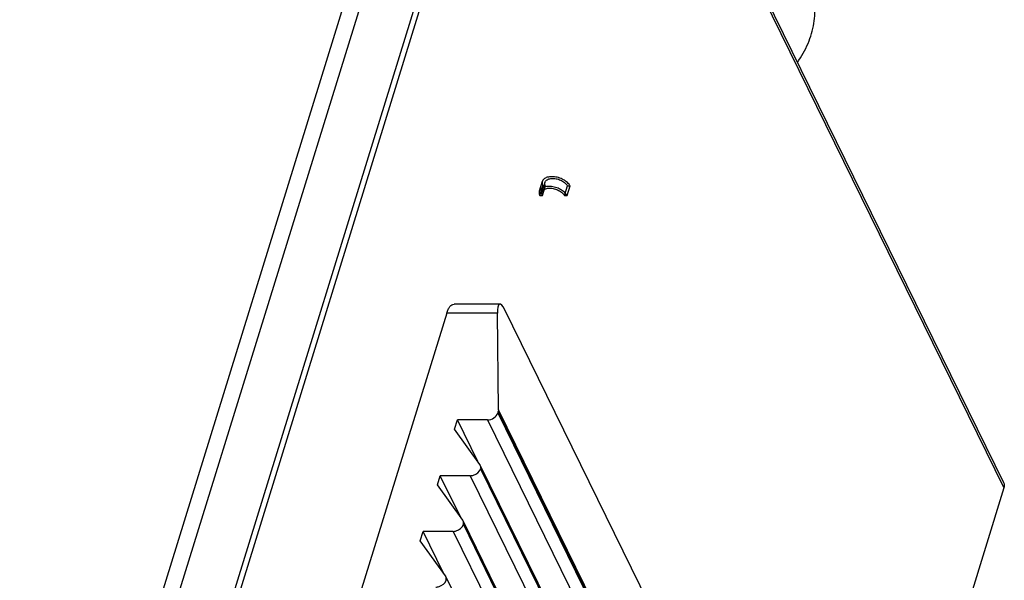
# Model space of a CAD drawing. Header units: millimetres. Extents: x 10 to 584, y 4 to 410.
# Tile 55 of 57: x 505 to 539, y 306 to 325. Entities that reach past the tile are written whole.
import ezdxf

# ---------------------------------------------------------------- set-up
doc = ezdxf.new("R2010")
doc.units = ezdxf.units.MM
doc.header["$LTSCALE"] = 32.67
doc.layers.get('0').update_dxf_attribs({"linetype": 'CONTINUOUS'})
doc.layers.add('06___PRT_ALL_SURFS', color=7, linetype='CONTINUOUS')

msp = doc.modelspace()

# ---------------------------------------------------------------- linework, layer by layer
at = {"color": 7, "linetype": 'Continuous'}
for p, q in [((505.4132, 289.6848), (521.8253, 342.7944)), ((505.9036, 289.4362), (522.3157, 342.5457)), ((521.0017, 332.3411), (509.6123, 295.4852)), ((521.6201, 314.9822), (520.0661, 314.9822)), ((519.8221, 314.6795), (512.5601, 291.1797)), ((521.533, 314.6795), (519.8221, 314.6795)), ((521.5682, 311.4198), (521.533, 314.6795)), ((530.9215, 296.1605), (521.7703, 314.8088)), ((521.5589, 311.3581), (521.5444, 311.3112)), ((521.5444, 311.3112), (531.1837, 291.6683)), ((531.1982, 291.7152), (521.5589, 311.3581)), ((531.2076, 291.7769), (521.5682, 311.4198)), ((520.0854, 310.7628), (520.1823, 311.0762)), ((521.1954, 311.0762), (520.1823, 311.0762)), ((520.8728, 309.6691), (520.1823, 311.0762)), ((521.1954, 311.0762), (530.8347, 291.4333)), ((520.9398, 309.576), (520.0854, 310.7628)), ((530.5926, 289.9105), (520.9533, 309.5534)), ((520.9618, 309.4262), (530.6011, 289.7833)), ((519.5045, 308.8829), (519.6013, 309.1962)), ((520.6145, 309.1962), (519.6013, 309.1962)), ((520.2918, 307.7891), (519.6013, 309.1962)), ((520.6145, 309.1962), (530.2538, 289.5533)), ((520.3588, 307.696), (519.5045, 308.8829)), ((530.0117, 288.0305), (520.3724, 307.6734)), ((518.9235, 307.0029), (519.0203, 307.3162)), ((520.0335, 307.3162), (519.0203, 307.3162)), ((519.7109, 305.9091), (519.0203, 307.3162)), ((520.0335, 307.3162), (529.6728, 287.6733)), ((520.3808, 307.5462), (530.0202, 287.9033)), ((519.7779, 305.816), (518.9235, 307.0029)), ((529.4307, 286.1505), (519.7914, 305.7934))]:
    msp.add_line(p, q, dxfattribs=at)
at = {"color": 3, "linetype": 'Continuous'}
for p, q in [((523.4647, 339.6681), (538.6192, 308.7865)), ((523.5469, 339.6579), (538.6099, 308.9628)), ((509.8237, 295.5256), (521.1534, 332.1885)), ((538.6192, 308.7865), (522.4105, 256.335))]:
    msp.add_line(p, q, dxfattribs=at)
at = {"color": 7, "linetype": 'Continuous'}
for centre in [(520.812, 309.484), (520.231, 307.604), (519.6501, 305.724)]:
    msp.add_arc(centre, 0.1575, 26.1488, 35.74312, dxfattribs=at)
msp.add_ellipse((521.7771, 314.1822), major_axis=(-0.1655, 0.7991), ratio=0.22456, start_param=5.5659129, end_param=7.1367092, dxfattribs=at)
for points, knots in [([(531.6532, 323.1398), (531.7933, 323.3397), (532.0302, 323.7599), (532.2364, 324.4379), (532.2635, 325.1209), (532.1417, 325.555), (532.0461, 325.7497)], [0, 0, 0, 0, 0.2655306, 0.5204703, 0.7640663, 1, 1, 1, 1]), ([(519.8221, 314.6795), (519.8355, 314.7229), (519.8655, 314.8014), (519.9309, 314.9174), (520.0137, 314.9822), (520.0661, 314.9822)], [0, 0, 0, 0, 0.3359496, 0.6131555, 1, 1, 1, 1]), ([(521.1954, 311.0762), (521.2712, 311.0762), (521.4183, 311.1244), (521.5235, 311.2435), (521.5444, 311.3112)], [0, 0, 0, 0, 0.5169796, 1, 1, 1, 1]), ([(520.6145, 309.1962), (520.6515, 309.1962), (520.793, 309.2191), (520.9281, 309.3254), (520.9618, 309.4262)], [0, 0, 0, 0, 0.2585356, 1, 1, 1, 1]), ([(520.9618, 309.4262), (520.9649, 309.4372), (520.9737, 309.4793), (520.9672, 309.525), (520.9533, 309.5534)], [0, 0, 0, 0, 0.2658382, 1, 1, 1, 1]), ([(520.3808, 307.5462), (520.384, 307.5572), (520.3927, 307.5993), (520.3863, 307.645), (520.3724, 307.6734)], [0, 0, 0, 0, 0.2658382, 1, 1, 1, 1]), ([(520.0335, 307.3162), (520.0706, 307.3162), (520.212, 307.3391), (520.3472, 307.4454), (520.3808, 307.5462)], [0, 0, 0, 0, 0.2585356, 1, 1, 1, 1]), ([(519.4525, 305.4362), (519.4896, 305.4362), (519.6311, 305.4591), (519.7662, 305.5655), (519.7999, 305.6662)], [0, 0, 0, 0, 0.2585356, 1, 1, 1, 1]), ([(519.7999, 305.6662), (519.803, 305.6772), (519.8117, 305.7194), (519.8053, 305.7651), (519.7914, 305.7934)], [0, 0, 0, 0, 0.2658382, 1, 1, 1, 1])]:
    msp.add_open_spline(points, degree=3, knots=knots, dxfattribs=at)
msp.add_open_spline([(521.5682, 311.4198), (521.5685, 311.399), (521.565, 311.378), (521.5589, 311.3581)], degree=3, dxfattribs=at)
at = {"color": 3, "linetype": 'Continuous'}
msp.add_open_spline([(538.6099, 308.9628), (538.6162, 308.9498), (538.6263, 308.9223), (538.6329, 308.8783), (538.6308, 308.8323), (538.6239, 308.8017), (538.6192, 308.7865)], degree=3, knots=[0, 0, 0, 0, 0.2390843, 0.4829162, 0.7355749, 1, 1, 1, 1], dxfattribs=at)
at = {"layer": '06___PRT_ALL_SURFS', "color": 6, "linetype": 'Continuous'}
for p, q in [((523.0438, 319.1202), (522.9421, 318.7912)), ((522.9593, 318.6436), (523.061, 318.9726)), ((523.1346, 319.0921), (523.0329, 318.7631)), ((523.0468, 318.6436), (523.1485, 318.9726)), ((523.7929, 318.6436), (523.8945, 318.9726)), ((523.8804, 318.6436), (523.982, 318.9726))]:
    msp.add_line(p, q, dxfattribs=at)
at = {"layer": '06___PRT_ALL_SURFS', "color": 7, "linetype": 'Continuous'}
for p, q in [((523.061, 318.9726), (523.1485, 318.9726)), ((523.8945, 318.9726), (523.982, 318.9726)), ((522.9593, 318.6436), (523.0468, 318.6436)), ((523.7929, 318.6436), (523.8804, 318.6436))]:
    msp.add_line(p, q, dxfattribs=at)
for points, knots in [([(523.982, 318.9726), (523.9721, 318.9927), (523.9463, 319.0329), (523.8955, 319.0877), (523.8323, 319.1387), (523.7588, 319.184), (523.6774, 319.2223), (523.5908, 319.2523), (523.5019, 319.273), (523.4137, 319.2836), (523.329, 319.284), (523.2507, 319.2739), (523.1812, 319.2537), (523.1227, 319.2238), (523.0773, 319.1849), (523.0471, 319.1377), (523.034, 319.0842), (523.0386, 319.0273), (523.0521, 318.9907), (523.061, 318.9726)], [0, 0, 0, 0, 0.0536848, 0.1131289, 0.1778717, 0.2469172, 0.318909, 0.3922719, 0.4653353, 0.5364491, 0.6041011, 0.6670459, 0.7244561, 0.7761126, 0.8226337, 0.8656624, 0.9077623, 0.9517816, 1, 1, 1, 1]), ([(523.8804, 318.6436), (523.8705, 318.6637), (523.8447, 318.7039), (523.7938, 318.7587), (523.7306, 318.8097), (523.6571, 318.855), (523.5757, 318.8933), (523.4891, 318.9233), (523.4003, 318.944), (523.312, 318.9546), (523.2273, 318.955), (523.149, 318.9449), (523.0795, 318.9247), (523.021, 318.8948), (522.9757, 318.8559), (522.9454, 318.8087), (522.9323, 318.7552), (522.9369, 318.6983), (522.9504, 318.6617), (522.9593, 318.6436)], [0, 0, 0, 0, 0.0536848, 0.1131289, 0.1778717, 0.2469172, 0.318909, 0.3922719, 0.4653353, 0.5364491, 0.6041011, 0.6670459, 0.7244561, 0.7761126, 0.8226337, 0.8656624, 0.9077623, 0.9517816, 1, 1, 1, 1]), ([(523.1485, 318.9726), (523.1408, 318.9881), (523.1294, 319.0196), (523.1268, 319.0686), (523.1405, 319.1142), (523.1698, 319.1534), (523.2123, 319.1848), (523.2662, 319.2076), (523.3293, 319.2215), (523.3996, 319.2259), (523.4743, 319.2208), (523.5508, 319.2065), (523.6262, 319.1834), (523.6977, 319.1524), (523.7626, 319.1146), (523.8185, 319.0715), (523.8634, 319.0246), (523.886, 318.99), (523.8945, 318.9726)], [0, 0, 0, 0, 0.0510664, 0.097528, 0.1422103, 0.1885348, 0.2393706, 0.2963332, 0.3597902, 0.4291542, 0.5031747, 0.580169, 0.6582094, 0.7352863, 0.8094653, 0.8790503, 0.9427685, 1, 1, 1, 1]), ([(523.0468, 318.6436), (523.0392, 318.6591), (523.0278, 318.6906), (523.0252, 318.7396), (523.0389, 318.7852), (523.0681, 318.8244), (523.1106, 318.8558), (523.1645, 318.8786), (523.2277, 318.8925), (523.2979, 318.8969), (523.3726, 318.8918), (523.4491, 318.8775), (523.5246, 318.8544), (523.5961, 318.8234), (523.6609, 318.7856), (523.7169, 318.7425), (523.7617, 318.6956), (523.7843, 318.661), (523.7929, 318.6436)], [0, 0, 0, 0, 0.0510664, 0.097528, 0.1422103, 0.1885348, 0.2393706, 0.2963332, 0.3597902, 0.4291542, 0.5031747, 0.580169, 0.6582094, 0.7352863, 0.8094653, 0.8790503, 0.9427685, 1, 1, 1, 1])]:
    msp.add_open_spline(points, degree=3, knots=knots, dxfattribs=at)

doc.saveas('drawing.dxf')
